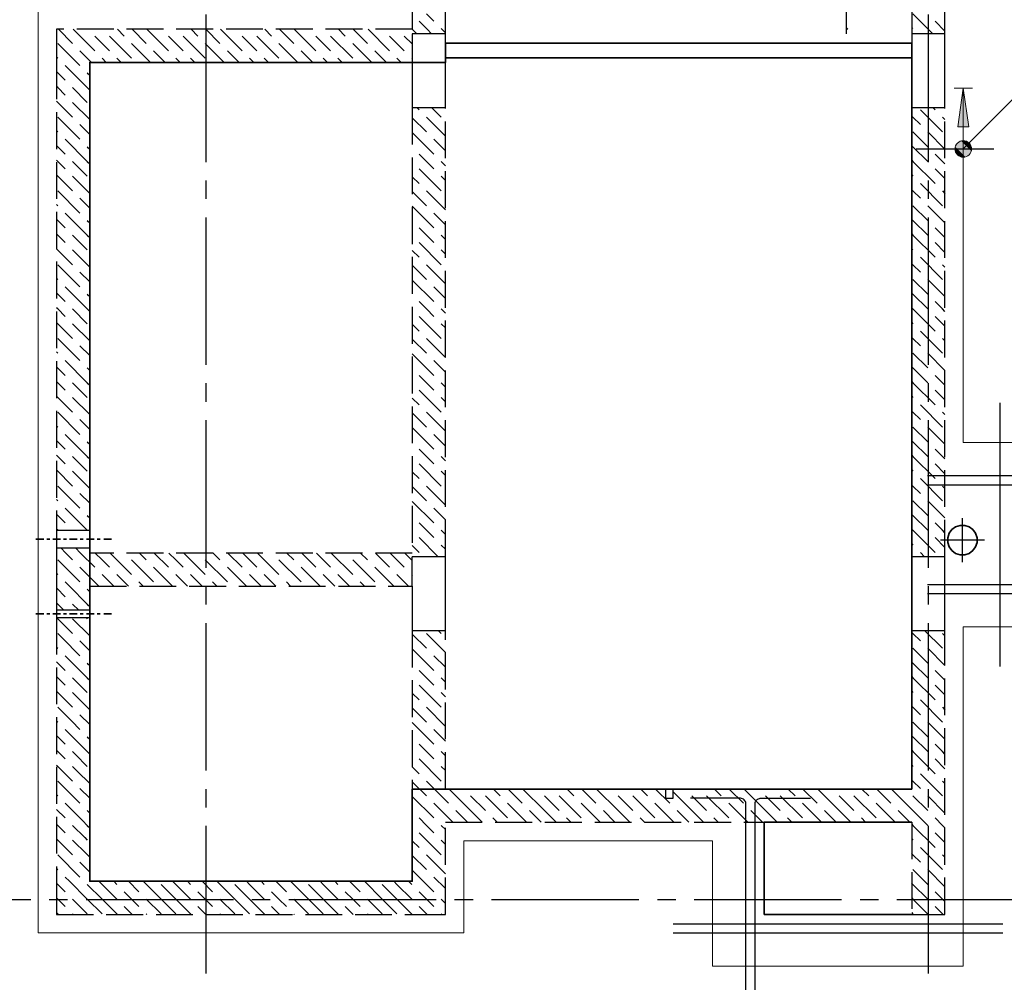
# Model space of a CAD drawing. Header units: millimetres. Extents: x 40580 to 1930067, y -240640 to 81020.
# Tile 47 of 256: x 311030 to 316372, y -211900 to -206681. Entities that reach past the tile are written whole.
import ezdxf

# ---------------------------------------------------------------- set-up
doc = ezdxf.new("R2010")
doc.units = ezdxf.units.MM
for name, pattern in [('______2', [270, 200, -70]), ('______5', [1100, 800, -100, 100, -100]), ('CENTER', [2, 1.25, -0.25, 0.25, -0.25])]:
    doc.linetypes.add(name, pattern=pattern)
for name, color, linetype, lineweight in [('Standard', 7, 'Continuous', 25), ('ЖБ Перекрытие верхний уровень', 7, 'Continuous', 35), ('Обрамление проемов стержнями', 7, 'Continuous', 25), ('ОСИ', 7, 'CENTER', 15), ('Позиционная метка линия выноска', 7, 'Continuous', 13), ('Позиционная метка номер позиции', 7, 'Continuous', 13)]:
    doc.layers.add(name, color=color, linetype=linetype, lineweight=lineweight)
doc.layers.add('ЖБ Балка Вышележаща', color=7, linetype='Continuous')
doc.layers.add('Макрос окна_ макрос двери', color=7, linetype='Continuous')
doc.layers.add('ЖБ Пилон', color=7, linetype='______2', lineweight=13, true_color=0xa0a0a0)
doc.layers.add('ЖБ Стена верхний уровень', color=7, linetype='______2', true_color=0x656565)

msp = doc.modelspace()

# ---------------------------------------------------------------- hatches: boundary and pattern name
at = {"layer": 'ЖБ Пилон', "linetype": 'Continuous', "lineweight": -3, "transparency": 33554687}
msp.add_hatch(color=7, dxfattribs=at).paths.add_polyline_path([(315513.2, -206730.3), (315519.7, -206723.8), (315526.2, -206730.3), (315519.7, -206736.8)], flags=16)
at = {"layer": 'Позиционная метка линия выноска', "linetype": 'Continuous', "lineweight": 13, "transparency": 33554687}
msp.add_hatch(color=7, dxfattribs=at).paths.add_polyline_path([(316119.5, -207262.5), (316149.5, -207052.5), (316179.5, -207262.5)], flags=16)
at = {"layer": 'Позиционная метка номер позиции', "linetype": 'Continuous', "lineweight": 13, "transparency": 33554687}
for points in [[(316106.2, -207369.9), (316181.3, -207413.2), (316117.7, -207349.6)], [(316106.2, -207392.8), (316160.9, -207424.7), (316106.2, -207369.9)], [(316106.2, -207369.9), (316160.9, -207424.7), (316181.3, -207413.2)], [(316117.7, -207349.6), (316192.8, -207392.8), (316138, -207338.1)], [(316117.7, -207349.6), (316181.3, -207413.2), (316192.8, -207392.8)], [(316138, -207338.1), (316192.8, -207392.8), (316192.8, -207369.9)], [(316138, -207338.1), (316192.8, -207369.9), (316160.9, -207338.1)], [(316160.9, -207338.1), (316192.8, -207369.9), (316181.3, -207349.6)], [(316138, -207424.7), (316106.2, -207392.8), (316117.7, -207413.2)], [(316106.2, -207392.8), (316138, -207424.7), (316160.9, -207424.7)]]:
    msp.add_hatch(color=7, dxfattribs=at).paths.add_polyline_path(points)

# ---------------------------------------------------------------- linework, layer by layer
at = {"color": 7, "linetype": 'Continuous', "lineweight": 25, "transparency": 33554687}
for p, q in [((315514.7, -206337.3), (315514.7, -206757.3)), ((315894.5, -207381.4), (316314.5, -207381.4))]:
    msp.add_line(p, q, dxfattribs=at)
at = {"layer": 'Standard', "color": 8, "linetype": '______5', "lineweight": -3, "transparency": 33554687}
for p, q in [((316144.5, -209622), (316144.5, -209383)), ((316264, -209502.5), (316025, -209502.5))]:
    msp.add_line(p, q, dxfattribs=at)
at = {"layer": 'ЖБ Балка Вышележаща', "color": 7, "linetype": 'Continuous', "lineweight": 35, "transparency": 33554687}
msp.add_line((313339.5, -206887.5), (315869.5, -206887.5), dxfattribs=at)
at = {"layer": 'ЖБ Перекрытие верхний уровень', "color": 7, "linetype": 'Continuous', "lineweight": 35, "transparency": 33554687}
msp.add_line((313339.5, -206807.5), (315869.5, -206807.5), dxfattribs=at)
at = {"layer": 'ЖБ Перекрытие верхний уровень', "transparency": 33554687}
for p, q in [((316072.6, -209465.8), (316064.8, -209489.8)), ((316087.4, -209445.4), (316072.6, -209465.8)), ((316107.9, -209430.6), (316087.4, -209445.4)), ((316131.9, -209422.8), (316107.9, -209430.6)), ((316157.1, -209422.8), (316131.9, -209422.8)), ((316181.1, -209430.6), (316157.1, -209422.8)), ((316201.5, -209445.4), (316181.1, -209430.6)), ((316216.4, -209465.8), (316201.5, -209445.4)), ((316224.2, -209489.8), (316216.4, -209465.8)), ((316064.8, -209489.8), (316064.8, -209515.1)), ((316064.8, -209515.1), (316072.6, -209539.1)), ((316216.4, -209539.1), (316224.2, -209515.1)), ((316224.2, -209515.1), (316224.2, -209489.8)), ((316072.6, -209539.1), (316087.4, -209559.5)), ((316087.4, -209559.5), (316107.9, -209574.3)), ((316107.9, -209574.3), (316131.9, -209582.1)), ((316157.1, -209582.1), (316181.1, -209574.3)), ((316181.1, -209574.3), (316201.5, -209559.5)), ((316201.5, -209559.5), (316216.4, -209539.1)), ((316131.9, -209582.1), (316157.1, -209582.1)), ((313159.5, -210852.5), (313159.5, -211352.5)), ((315869.5, -210852.5), (313159.5, -210852.5)), ((315869.5, -211032.5), (315069.5, -211032.5)), ((315069.5, -211032.5), (315069.5, -211532.5)), ((315069.5, -211532.5), (315869.5, -211532.5))]:
    msp.add_line(p, q, dxfattribs=at)
at = {"layer": 'ЖБ Перекрытие верхний уровень', "transparency": 33554687, "extrusion": (0, 0, -1)}
msp.add_lwpolyline([(-313339.5, -206807.5), (-313339.5, -206912.5), (-311409.5, -206912.5), (-311409.5, -211352.5), (-313159.5, -211352.5), (-313159.5, -210852.5), (-315869.5, -210852.5), (-315869.5, -206807.5), (-313339.5, -206807.5), (-313339.5, -206807.5)], dxfattribs=at)
at = {"layer": 'ЖБ Стена верхний уровень', "color": 251, "linetype": '______2', "lineweight": -3, "true_color": 0x656565, "transparency": 33554687}
for p, q in [((313159.5, -205752.5), (313159.5, -206732.5)), ((313339.5, -206732.5), (313339.5, -205752.5)), ((315869.5, -205752.5), (315869.5, -206757.5)), ((316049.5, -206757.5), (316049.5, -205752.5)), ((313159.5, -206732.5), (311229.5, -206732.5)), ((311229.5, -206732.5), (311229.5, -206912.5)), ((313339.5, -206757.5), (313339.5, -206732.5)), ((313339.5, -206757.5), (313159.5, -206757.5)), ((313159.5, -206757.5), (313159.5, -206912.5)), ((313339.5, -206757.5), (313159.5, -206757.5)), ((313159.5, -206757.5), (313159.5, -206912.5)), ((316049.5, -206757.5), (315869.5, -206757.5)), ((316049.5, -206757.5), (315869.5, -206757.5)), ((311229.5, -206912.5), (311229.5, -209450)), ((311409.5, -206912.5), (313159.5, -206912.5)), ((311409.5, -209450), (311409.5, -206912.5)), ((313159.5, -207157.5), (313339.5, -207157.5)), ((313159.5, -207157.5), (313339.5, -207157.5)), ((313159.5, -207157.5), (313159.5, -209572.5)), ((313339.5, -209592.5), (313339.5, -207157.5)), ((315869.5, -207157.5), (316049.5, -207157.5)), ((315869.5, -207157.5), (316049.5, -207157.5)), ((315869.5, -207157.5), (315869.5, -209592.5)), ((316049.5, -209592.5), (316049.5, -207157.5)), ((311409.5, -209450), (311229.5, -209450)), ((311229.5, -209545), (311409.5, -209545)), ((311229.5, -209545), (311229.5, -209572.5)), ((311229.5, -209572.5), (311229.5, -209752.5)), ((311409.5, -209572.5), (311409.5, -209545)), ((313159.5, -209572.5), (311409.5, -209572.5)), ((313339.5, -209592.5), (313159.5, -209592.5)), ((313159.5, -209752.5), (313159.5, -209592.5)), ((316049.5, -209592.5), (315869.5, -209592.5)), ((311229.5, -209752.5), (311229.5, -209882.5)), ((311409.5, -209752.5), (313159.5, -209752.5)), ((311409.5, -209882.5), (311409.5, -209752.5)), ((311409.5, -209882.5), (311229.5, -209882.5)), ((311409.5, -209882.5), (311229.5, -209882.5)), ((311229.5, -209922.5), (311409.5, -209922.5)), ((311229.5, -209922.5), (311409.5, -209922.5)), ((311229.5, -209922.5), (311229.5, -211352.5)), ((311409.5, -211352.5), (311409.5, -209922.5)), ((313159.5, -209992.5), (313339.5, -209992.5)), ((313159.5, -209992.5), (313159.5, -211352.5)), ((313339.5, -210852.5), (313339.5, -209992.5)), ((315869.5, -209992.5), (316049.5, -209992.5)), ((315869.5, -209992.5), (315869.5, -210852.5)), ((316049.5, -211532.5), (316049.5, -209992.5)), ((314534.5, -210852.5), (313339.5, -210852.5)), ((314534.5, -210852.5), (314534.5, -210902.5)), ((314574.5, -210902.5), (314574.5, -210852.5)), ((315869.5, -210852.5), (314574.5, -210852.5)), ((314534.5, -210902.5), (314574.5, -210902.5)), ((313339.5, -211032.5), (315869.5, -211032.5)), ((313339.5, -211532.5), (313339.5, -211032.5)), ((315869.5, -211032.5), (315869.5, -211532.5)), ((311229.5, -211352.5), (311229.5, -211532.5)), ((313159.5, -211352.5), (311409.5, -211352.5)), ((311229.5, -211532.5), (313159.5, -211532.5)), ((313159.5, -211532.5), (313339.5, -211532.5)), ((315869.5, -211532.5), (316049.5, -211532.5))]:
    msp.add_line(p, q, dxfattribs=at)
at = {"layer": 'ЖБ Стена верхний уровень', "color": 9, "linetype": 'Continuous', "lineweight": -3, "true_color": 0xc7c7c7, "transparency": 33554687}
for p, q in [((313196.4, -206689.3), (313239.6, -206732.5)), ((313276.4, -206689.3), (313236.4, -206649.3)), ((315876.4, -206649.3), (315984.6, -206757.5)), ((315996.4, -206689.3), (316049.5, -206742.4)), ((311239.6, -206732.5), (311316.4, -206809.3)), ((311319.6, -206732.5), (311436.4, -206849.3)), ((311559.6, -206732.5), (311596.4, -206769.3)), ((311639.6, -206732.5), (311716.4, -206809.3)), ((311719.6, -206732.5), (311836.4, -206849.3)), ((311959.6, -206732.5), (311996.4, -206769.3)), ((312039.6, -206732.5), (312116.4, -206809.3)), ((312119.6, -206732.5), (312236.4, -206849.3)), ((312359.6, -206732.5), (312396.4, -206769.3)), ((312439.6, -206732.5), (312516.4, -206809.3)), ((312519.6, -206732.5), (312636.4, -206849.3)), ((312759.6, -206732.5), (312796.4, -206769.3)), ((312839.6, -206732.5), (312916.4, -206809.3)), ((312919.6, -206732.5), (313036.4, -206849.3)), ((313159.5, -206732.4), (313159.6, -206732.5)), ((313159.6, -206732.5), (313184.6, -206757.5)), ((313239.6, -206732.5), (313264.6, -206757.5)), ((313316.4, -206729.3), (313319.6, -206732.5)), ((313319.6, -206732.5), (313339.5, -206752.4)), ((315869.5, -206722.4), (315876.4, -206729.3)), ((311476.4, -206809.3), (311436.4, -206769.3)), ((311516.4, -206769.3), (311636.4, -206889.3)), ((311876.4, -206809.3), (311836.4, -206769.3)), ((311916.4, -206769.3), (312036.4, -206889.3)), ((312276.4, -206809.3), (312236.4, -206769.3)), ((312316.4, -206769.3), (312436.4, -206889.3)), ((312676.4, -206809.3), (312636.4, -206769.3)), ((312716.4, -206769.3), (312836.4, -206889.3)), ((313076.4, -206809.3), (313036.4, -206769.3)), ((313116.4, -206769.3), (313159.5, -206812.4)), ((311236.4, -206809.3), (311339.6, -206912.5)), ((311419.6, -206912.5), (311356.4, -206849.3)), ((311516.4, -206849.3), (311476.4, -206809.3)), ((311636.4, -206809.3), (311739.6, -206912.5)), ((311819.6, -206912.5), (311756.4, -206849.3)), ((311916.4, -206849.3), (311876.4, -206809.3)), ((312036.4, -206809.3), (312139.6, -206912.5)), ((312219.6, -206912.5), (312156.4, -206849.3)), ((312316.4, -206849.3), (312276.4, -206809.3)), ((312436.4, -206809.3), (312539.6, -206912.5)), ((312619.6, -206912.5), (312556.4, -206849.3)), ((312716.4, -206849.3), (312676.4, -206809.3)), ((312836.4, -206809.3), (312939.6, -206912.5)), ((313019.6, -206912.5), (312956.4, -206849.3)), ((313116.4, -206849.3), (313076.4, -206809.3)), ((311229.5, -206882.4), (311236.4, -206889.3)), ((311476.4, -206889.3), (311499.6, -206912.5)), ((311556.4, -206889.3), (311579.6, -206912.5)), ((311876.4, -206889.3), (311899.6, -206912.5)), ((311956.4, -206889.3), (311979.6, -206912.5)), ((312276.4, -206889.3), (312299.6, -206912.5)), ((312356.4, -206889.3), (312379.6, -206912.5)), ((312676.4, -206889.3), (312699.6, -206912.5)), ((312756.4, -206889.3), (312779.6, -206912.5)), ((313076.4, -206889.3), (313099.6, -206912.5)), ((313156.4, -206889.3), (313159.5, -206892.4)), ((311229.5, -206962.4), (311276.4, -207009.3)), ((311396.4, -207049.3), (311276.4, -206929.3)), ((311339.6, -206912.5), (311356.4, -206929.3)), ((311396.4, -206969.3), (311409.5, -206982.4)), ((311236.4, -207049.3), (311229.5, -207042.4)), ((311276.4, -207089.3), (311236.4, -207049.3)), ((311316.4, -207049.3), (311396.4, -207129.3)), ((311396.4, -207049.3), (311409.5, -207062.4)), ((311229.5, -207122.4), (311316.4, -207209.3)), ((311316.4, -207129.3), (311409.5, -207222.4)), ((313184.6, -207157.5), (313196.4, -207169.3)), ((313264.6, -207157.5), (313316.4, -207209.3)), ((315916.4, -207169.3), (316036.4, -207289.3)), ((315984.6, -207157.5), (315996.4, -207169.3)), ((311236.4, -207209.3), (311356.4, -207329.3)), ((313159.5, -207212.4), (313236.4, -207289.3)), ((313236.4, -207209.3), (313339.5, -207312.4)), ((315876.4, -207209.3), (315869.5, -207202.4)), ((315916.4, -207249.3), (315876.4, -207209.3)), ((311229.5, -207282.4), (311236.4, -207289.3)), ((311409.5, -207302.4), (311356.4, -207249.3)), ((311396.4, -207449.3), (311276.4, -207329.3)), ((313159.5, -207292.4), (313276.4, -207409.3)), ((313339.5, -207392.4), (313276.4, -207329.3)), ((315876.4, -207289.3), (315956.4, -207369.3)), ((311229.5, -207362.4), (311276.4, -207409.3)), ((311396.4, -207369.3), (311409.5, -207382.4)), ((315876.4, -207369.3), (315869.5, -207362.4)), ((315876.4, -207369.3), (315956.4, -207449.3)), ((311236.4, -207449.3), (311229.5, -207442.4)), ((313236.4, -207449.3), (313196.4, -207409.3)), ((315869.5, -207442.4), (315876.4, -207449.3)), ((316036.4, -207449.3), (315996.4, -207409.3)), ((311276.4, -207489.3), (311236.4, -207449.3)), ((311316.4, -207449.3), (311396.4, -207529.3)), ((311396.4, -207449.3), (311409.5, -207462.4)), ((313196.4, -207489.3), (313316.4, -207609.3)), ((313276.4, -207489.3), (313236.4, -207449.3)), ((313316.4, -207449.3), (313339.5, -207472.4)), ((315876.4, -207449.3), (315996.4, -207569.3)), ((311229.5, -207522.4), (311316.4, -207609.3)), ((311316.4, -207529.3), (311409.5, -207622.4)), ((313159.5, -207532.4), (313196.4, -207569.3)), ((313316.4, -207529.3), (313339.5, -207552.4)), ((315869.5, -207522.4), (315876.4, -207529.3)), ((315876.4, -207609.3), (315869.5, -207602.4)), ((315916.4, -207569.3), (316036.4, -207689.3)), ((311236.4, -207609.3), (311356.4, -207729.3)), ((311409.5, -207702.4), (311356.4, -207649.3)), ((313159.5, -207612.4), (313236.4, -207689.3)), ((313236.4, -207609.3), (313339.5, -207712.4)), ((315916.4, -207649.3), (315876.4, -207609.3)), ((311229.5, -207682.4), (311236.4, -207689.3)), ((313159.5, -207692.4), (313276.4, -207809.3)), ((315876.4, -207689.3), (315956.4, -207769.3)), ((311229.5, -207762.4), (311276.4, -207809.3)), ((311396.4, -207849.3), (311276.4, -207729.3)), ((313339.5, -207792.4), (313276.4, -207729.3)), ((315876.4, -207769.3), (315869.5, -207762.4)), ((311396.4, -207769.3), (311409.5, -207782.4)), ((313236.4, -207849.3), (313196.4, -207809.3)), ((315876.4, -207769.3), (315956.4, -207849.3)), ((316036.4, -207849.3), (315996.4, -207809.3)), ((311236.4, -207849.3), (311229.5, -207842.4)), ((311276.4, -207889.3), (311236.4, -207849.3)), ((311316.4, -207849.3), (311396.4, -207929.3)), ((311396.4, -207849.3), (311409.5, -207862.4)), ((313276.4, -207889.3), (313236.4, -207849.3)), ((313316.4, -207849.3), (313339.5, -207872.4)), ((315869.5, -207842.4), (315876.4, -207849.3)), ((315876.4, -207849.3), (315996.4, -207969.3)), ((311229.5, -207922.4), (311316.4, -208009.3)), ((313196.4, -207889.3), (313316.4, -208009.3)), ((315869.5, -207922.4), (315876.4, -207929.3)), ((311316.4, -207929.3), (311409.5, -208022.4)), ((313159.5, -207932.4), (313196.4, -207969.3)), ((313316.4, -207929.3), (313339.5, -207952.4)), ((315916.4, -207969.3), (316036.4, -208089.3)), ((311236.4, -208009.3), (311356.4, -208129.3)), ((313159.5, -208012.4), (313236.4, -208089.3)), ((313236.4, -208009.3), (313339.5, -208112.4)), ((315876.4, -208009.3), (315869.5, -208002.4)), ((315916.4, -208049.3), (315876.4, -208009.3)), ((311229.5, -208082.4), (311236.4, -208089.3)), ((311409.5, -208102.4), (311356.4, -208049.3)), ((311396.4, -208249.3), (311276.4, -208129.3)), ((313159.5, -208092.4), (313276.4, -208209.3)), ((313339.5, -208192.4), (313276.4, -208129.3)), ((315876.4, -208089.3), (315956.4, -208169.3)), ((311229.5, -208162.4), (311276.4, -208209.3)), ((311396.4, -208169.3), (311409.5, -208182.4)), ((315876.4, -208169.3), (315869.5, -208162.4)), ((315876.4, -208169.3), (315956.4, -208249.3)), ((311236.4, -208249.3), (311229.5, -208242.4)), ((313236.4, -208249.3), (313196.4, -208209.3)), ((315869.5, -208242.4), (315876.4, -208249.3)), ((316036.4, -208249.3), (315996.4, -208209.3)), ((311276.4, -208289.3), (311236.4, -208249.3)), ((311316.4, -208249.3), (311396.4, -208329.3)), ((311396.4, -208249.3), (311409.5, -208262.4)), ((313196.4, -208289.3), (313316.4, -208409.3)), ((313276.4, -208289.3), (313236.4, -208249.3)), ((313316.4, -208249.3), (313339.5, -208272.4)), ((315876.4, -208249.3), (315996.4, -208369.3)), ((311229.5, -208322.4), (311316.4, -208409.3)), ((311316.4, -208329.3), (311409.5, -208422.4)), ((313159.5, -208332.4), (313196.4, -208369.3)), ((313316.4, -208329.3), (313339.5, -208352.4)), ((315869.5, -208322.4), (315876.4, -208329.3)), ((315876.4, -208409.3), (315869.5, -208402.4)), ((315916.4, -208369.3), (316036.4, -208489.3)), ((311236.4, -208409.3), (311356.4, -208529.3)), ((311409.5, -208502.4), (311356.4, -208449.3)), ((313159.5, -208412.4), (313236.4, -208489.3)), ((313236.4, -208409.3), (313339.5, -208512.4)), ((315916.4, -208449.3), (315876.4, -208409.3)), ((311229.5, -208482.4), (311236.4, -208489.3)), ((313159.5, -208492.4), (313276.4, -208609.3)), ((315876.4, -208489.3), (315956.4, -208569.3)), ((311229.5, -208562.4), (311276.4, -208609.3)), ((311396.4, -208649.3), (311276.4, -208529.3)), ((313339.5, -208592.4), (313276.4, -208529.3)), ((315876.4, -208569.3), (315869.5, -208562.4)), ((311396.4, -208569.3), (311409.5, -208582.4)), ((313236.4, -208649.3), (313196.4, -208609.3)), ((315876.4, -208569.3), (315956.4, -208649.3)), ((316036.4, -208649.3), (315996.4, -208609.3)), ((311236.4, -208649.3), (311229.5, -208642.4)), ((311276.4, -208689.3), (311236.4, -208649.3)), ((311316.4, -208649.3), (311396.4, -208729.3)), ((311396.4, -208649.3), (311409.5, -208662.4)), ((313276.4, -208689.3), (313236.4, -208649.3)), ((313316.4, -208649.3), (313339.5, -208672.4)), ((315869.5, -208642.4), (315876.4, -208649.3)), ((315876.4, -208649.3), (315996.4, -208769.3)), ((311229.5, -208722.4), (311316.4, -208809.3)), ((313196.4, -208689.3), (313316.4, -208809.3)), ((315869.5, -208722.4), (315876.4, -208729.3)), ((311316.4, -208729.3), (311409.5, -208822.4)), ((313159.5, -208732.4), (313196.4, -208769.3)), ((313316.4, -208729.3), (313339.5, -208752.4)), ((315916.4, -208769.3), (316036.4, -208889.3)), ((311236.4, -208809.3), (311356.4, -208929.3)), ((313159.5, -208812.4), (313236.4, -208889.3)), ((313236.4, -208809.3), (313339.5, -208912.4)), ((315876.4, -208809.3), (315869.5, -208802.4)), ((315916.4, -208849.3), (315876.4, -208809.3)), ((311229.5, -208882.4), (311236.4, -208889.3)), ((311409.5, -208902.4), (311356.4, -208849.3)), ((311396.4, -209049.3), (311276.4, -208929.3)), ((313159.5, -208892.4), (313276.4, -209009.3)), ((313339.5, -208992.4), (313276.4, -208929.3)), ((315876.4, -208889.3), (315956.4, -208969.3)), ((311229.5, -208962.4), (311276.4, -209009.3)), ((311396.4, -208969.3), (311409.5, -208982.4)), ((315876.4, -208969.3), (315869.5, -208962.4)), ((315876.4, -208969.3), (315956.4, -209049.3)), ((311236.4, -209049.3), (311229.5, -209042.4)), ((313236.4, -209049.3), (313196.4, -209009.3)), ((315869.5, -209042.4), (315876.4, -209049.3)), ((316036.4, -209049.3), (315996.4, -209009.3)), ((311276.4, -209089.3), (311236.4, -209049.3)), ((311316.4, -209049.3), (311396.4, -209129.3)), ((311396.4, -209049.3), (311409.5, -209062.4)), ((313196.4, -209089.3), (313316.4, -209209.3)), ((313276.4, -209089.3), (313236.4, -209049.3)), ((313316.4, -209049.3), (313339.5, -209072.4)), ((315876.4, -209049.3), (315996.4, -209169.3)), ((311229.5, -209122.4), (311316.4, -209209.3)), ((311316.4, -209129.3), (311409.5, -209222.4)), ((313159.5, -209132.4), (313196.4, -209169.3)), ((313316.4, -209129.3), (313339.5, -209152.4)), ((315869.5, -209122.4), (315876.4, -209129.3)), ((315876.4, -209209.3), (315869.5, -209202.4)), ((315916.4, -209169.3), (316036.4, -209289.3)), ((311236.4, -209209.3), (311356.4, -209329.3)), ((311409.5, -209302.4), (311356.4, -209249.3)), ((313159.5, -209212.4), (313236.4, -209289.3)), ((313236.4, -209209.3), (313339.5, -209312.4)), ((315916.4, -209249.3), (315876.4, -209209.3)), ((311229.5, -209282.4), (311236.4, -209289.3)), ((313159.5, -209292.4), (313276.4, -209409.3)), ((315876.4, -209289.3), (315956.4, -209369.3)), ((311229.5, -209362.4), (311276.4, -209409.3)), ((311396.4, -209449.3), (311276.4, -209329.3)), ((313339.5, -209392.4), (313276.4, -209329.3)), ((315876.4, -209369.3), (315869.5, -209362.4)), ((311396.4, -209369.3), (311409.5, -209382.4)), ((313236.4, -209449.3), (313196.4, -209409.3)), ((315876.4, -209369.3), (315956.4, -209449.3)), ((316036.4, -209449.3), (315996.4, -209409.3)), ((311236.4, -209449.3), (311229.5, -209442.4)), ((311237.1, -209450), (311236.4, -209449.3)), ((311316.4, -209449.3), (311317.1, -209450)), ((311396.4, -209449.3), (311397.1, -209450)), ((313276.4, -209489.3), (313236.4, -209449.3)), ((313316.4, -209449.3), (313339.5, -209472.4)), ((315869.5, -209442.4), (315876.4, -209449.3)), ((315876.4, -209449.3), (315996.4, -209569.3)), ((313196.4, -209489.3), (313299.6, -209592.5)), ((315869.5, -209522.4), (315876.4, -209529.3)), ((311252.1, -209545), (311279.6, -209572.5)), ((311279.6, -209572.5), (311316.4, -209609.3)), ((311332.1, -209545), (311359.6, -209572.5)), ((311359.6, -209572.5), (311436.4, -209649.3)), ((311476.4, -209609.3), (311439.6, -209572.5)), ((311519.6, -209572.5), (311636.4, -209689.3)), ((311679.6, -209572.5), (311716.4, -209609.3)), ((311759.6, -209572.5), (311836.4, -209649.3)), ((311876.4, -209609.3), (311839.6, -209572.5)), ((311919.6, -209572.5), (312036.4, -209689.3)), ((312079.6, -209572.5), (312116.4, -209609.3)), ((312159.6, -209572.5), (312236.4, -209649.3)), ((312276.4, -209609.3), (312239.6, -209572.5)), ((312319.6, -209572.5), (312436.4, -209689.3)), ((312479.6, -209572.5), (312516.4, -209609.3)), ((312559.6, -209572.5), (312636.4, -209649.3)), ((312676.4, -209609.3), (312639.6, -209572.5)), ((312719.6, -209572.5), (312836.4, -209689.3)), ((312879.6, -209572.5), (312916.4, -209609.3)), ((312959.6, -209572.5), (313036.4, -209649.3)), ((313076.4, -209609.3), (313039.6, -209572.5)), ((313119.6, -209572.5), (313159.5, -209612.4)), ((313159.5, -209532.4), (313196.4, -209569.3)), ((313316.4, -209529.3), (313339.5, -209552.4)), ((315916.4, -209569.3), (315939.6, -209592.5)), ((311236.4, -209609.3), (311356.4, -209729.3)), ((311516.4, -209649.3), (311476.4, -209609.3)), ((311636.4, -209609.3), (311756.4, -209729.3)), ((311916.4, -209649.3), (311876.4, -209609.3)), ((312036.4, -209609.3), (312156.4, -209729.3)), ((312316.4, -209649.3), (312276.4, -209609.3)), ((312436.4, -209609.3), (312556.4, -209729.3)), ((312716.4, -209649.3), (312676.4, -209609.3)), ((312836.4, -209609.3), (312956.4, -209729.3)), ((313116.4, -209649.3), (313076.4, -209609.3)), ((311229.5, -209682.4), (311236.4, -209689.3)), ((311459.6, -209752.5), (311356.4, -209649.3)), ((311859.6, -209752.5), (311756.4, -209649.3)), ((312259.6, -209752.5), (312156.4, -209649.3)), ((312659.6, -209752.5), (312556.4, -209649.3)), ((313059.6, -209752.5), (312956.4, -209649.3)), ((311299.6, -209752.5), (311276.4, -209729.3)), ((311476.4, -209689.3), (311539.6, -209752.5)), ((311556.4, -209689.3), (311619.6, -209752.5)), ((311699.6, -209752.5), (311676.4, -209729.3)), ((311876.4, -209689.3), (311939.6, -209752.5)), ((311956.4, -209689.3), (312019.6, -209752.5)), ((312099.6, -209752.5), (312076.4, -209729.3)), ((312276.4, -209689.3), (312339.6, -209752.5)), ((312356.4, -209689.3), (312419.6, -209752.5)), ((312499.6, -209752.5), (312476.4, -209729.3)), ((312676.4, -209689.3), (312739.6, -209752.5)), ((312756.4, -209689.3), (312819.6, -209752.5)), ((312899.6, -209752.5), (312876.4, -209729.3)), ((313076.4, -209689.3), (313139.6, -209752.5)), ((313156.4, -209689.3), (313159.5, -209692.4)), ((311396.4, -209849.3), (311299.6, -209752.5)), ((311396.4, -209769.3), (311409.5, -209782.4)), ((311236.4, -209849.3), (311229.5, -209842.4)), ((311316.4, -209849.3), (311349.6, -209882.5)), ((311396.4, -209849.3), (311409.5, -209862.4)), ((311316.4, -209929.3), (311409.5, -210022.4)), ((311389.6, -209922.5), (311396.4, -209929.3)), ((313299.6, -209992.5), (313316.4, -210009.3)), ((315876.4, -210009.3), (315869.5, -210002.4)), ((315939.6, -209992.5), (316036.4, -210089.3)), ((311409.5, -210102.4), (311356.4, -210049.3)), ((313159.5, -210012.4), (313236.4, -210089.3)), ((313236.4, -210009.3), (313339.5, -210112.4)), ((315916.4, -210049.3), (315876.4, -210009.3)), ((311229.5, -210082.4), (311236.4, -210089.3)), ((313159.5, -210092.4), (313276.4, -210209.3)), ((315876.4, -210089.3), (315956.4, -210169.3)), ((311229.5, -210162.4), (311276.4, -210209.3)), ((311396.4, -210249.3), (311276.4, -210129.3)), ((313339.5, -210192.4), (313276.4, -210129.3)), ((315876.4, -210169.3), (315869.5, -210162.4)), ((311396.4, -210169.3), (311409.5, -210182.4)), ((313236.4, -210249.3), (313196.4, -210209.3)), ((315876.4, -210169.3), (315956.4, -210249.3)), ((316036.4, -210249.3), (315996.4, -210209.3)), ((311236.4, -210249.3), (311229.5, -210242.4)), ((311276.4, -210289.3), (311236.4, -210249.3)), ((311316.4, -210249.3), (311396.4, -210329.3)), ((311396.4, -210249.3), (311409.5, -210262.4)), ((313276.4, -210289.3), (313236.4, -210249.3)), ((313316.4, -210249.3), (313339.5, -210272.4)), ((315869.5, -210242.4), (315876.4, -210249.3)), ((315876.4, -210249.3), (315996.4, -210369.3)), ((311316.4, -210329.3), (311409.5, -210422.4)), ((313196.4, -210289.3), (313316.4, -210409.3)), ((313316.4, -210329.3), (313339.5, -210352.4)), ((315869.5, -210322.4), (315876.4, -210329.3)), ((313159.5, -210332.4), (313196.4, -210369.3)), ((315916.4, -210369.3), (316036.4, -210489.3)), ((313159.5, -210412.4), (313236.4, -210489.3)), ((313236.4, -210409.3), (313339.5, -210512.4)), ((315876.4, -210409.3), (315869.5, -210402.4)), ((315916.4, -210449.3), (315876.4, -210409.3)), ((311229.5, -210482.4), (311236.4, -210489.3)), ((311409.5, -210502.4), (311356.4, -210449.3)), ((315876.4, -210489.3), (315956.4, -210569.3)), ((313159.5, -210492.4), (313276.4, -210609.3)), ((313339.5, -210592.4), (313276.4, -210529.3)), ((311229.5, -210562.4), (311276.4, -210609.3)), ((311396.4, -210569.3), (311409.5, -210582.4)), ((315876.4, -210569.3), (315869.5, -210562.4)), ((315876.4, -210569.3), (315956.4, -210649.3)), ((311236.4, -210649.3), (311229.5, -210642.4)), ((311276.4, -210689.3), (311236.4, -210649.3)), ((311396.4, -210649.3), (311409.5, -210662.4)), ((313236.4, -210649.3), (313196.4, -210609.3)), ((313276.4, -210689.3), (313236.4, -210649.3)), ((313316.4, -210649.3), (313339.5, -210672.4)), ((315869.5, -210642.4), (315876.4, -210649.3)), ((315876.4, -210649.3), (315996.4, -210769.3)), ((316036.4, -210649.3), (315996.4, -210609.3)), ((313196.4, -210689.3), (313316.4, -210809.3)), ((311229.5, -210722.4), (311316.4, -210809.3)), ((313159.5, -210732.4), (313196.4, -210769.3)), ((313316.4, -210729.3), (313339.5, -210752.4)), ((315869.5, -210722.4), (315876.4, -210729.3)), ((311236.4, -210809.3), (311356.4, -210929.3)), ((313236.4, -210809.3), (313339.5, -210912.4)), ((315876.4, -210809.3), (315869.5, -210802.4)), ((315916.4, -210849.3), (315876.4, -210809.3)), ((315916.4, -210769.3), (316036.4, -210889.3)), ((311409.5, -210902.4), (311356.4, -210849.3)), ((313159.5, -210812.4), (313236.4, -210889.3)), ((313476.4, -210969.3), (313359.6, -210852.5)), ((313599.6, -210852.5), (313636.4, -210889.3)), ((313679.6, -210852.5), (313756.4, -210929.3)), ((313876.4, -210969.3), (313759.6, -210852.5)), ((313999.6, -210852.5), (314036.4, -210889.3)), ((314079.6, -210852.5), (314156.4, -210929.3)), ((314276.4, -210969.3), (314159.6, -210852.5)), ((314399.6, -210852.5), (314436.4, -210889.3)), ((314479.6, -210852.5), (314556.4, -210929.3)), ((314799.6, -210852.5), (314836.4, -210889.3)), ((314879.6, -210852.5), (314956.4, -210929.3)), ((315076.4, -210969.3), (314959.6, -210852.5)), ((315199.6, -210852.5), (315236.4, -210889.3)), ((315279.6, -210852.5), (315356.4, -210929.3)), ((315476.4, -210969.3), (315359.6, -210852.5)), ((315599.6, -210852.5), (315636.4, -210889.3)), ((315679.6, -210852.5), (315756.4, -210929.3)), ((315869.5, -210962.4), (315759.6, -210852.5)), ((311229.5, -210882.4), (311236.4, -210889.3)), ((313159.5, -210892.4), (313276.4, -211009.3)), ((313339.5, -210912.4), (313356.4, -210929.3)), ((313476.4, -210889.3), (313556.4, -210969.3)), ((313556.4, -210889.3), (313676.4, -211009.3)), ((313876.4, -210889.3), (313956.4, -210969.3)), ((313956.4, -210889.3), (314076.4, -211009.3)), ((314276.4, -210889.3), (314356.4, -210969.3)), ((314356.4, -210889.3), (314476.4, -211009.3)), ((314676.4, -210969.3), (314574.5, -210867.4)), ((314676.4, -210889.3), (314756.4, -210969.3)), ((314756.4, -210889.3), (314876.4, -211009.3)), ((315076.4, -210889.3), (315156.4, -210969.3)), ((315156.4, -210889.3), (315276.4, -211009.3)), ((315476.4, -210889.3), (315556.4, -210969.3)), ((315556.4, -210889.3), (315676.4, -211009.3)), ((315876.4, -210889.3), (315956.4, -210969.3)), ((311229.5, -210962.4), (311276.4, -211009.3)), ((311396.4, -210969.3), (311409.5, -210982.4)), ((313339.5, -210992.4), (313276.4, -210929.3)), ((313396.4, -210969.3), (313459.6, -211032.5)), ((313476.4, -210969.3), (313539.6, -211032.5)), ((313779.6, -211032.5), (313676.4, -210929.3)), ((313796.4, -210969.3), (313859.6, -211032.5)), ((313876.4, -210969.3), (313939.6, -211032.5)), ((314179.6, -211032.5), (314076.4, -210929.3)), ((314196.4, -210969.3), (314259.6, -211032.5)), ((314276.4, -210969.3), (314339.6, -211032.5)), ((314579.6, -211032.5), (314476.4, -210929.3)), ((314596.4, -210969.3), (314659.6, -211032.5)), ((314676.4, -210969.3), (314739.6, -211032.5)), ((314979.6, -211032.5), (314876.4, -210929.3)), ((314996.4, -210969.3), (315059.6, -211032.5)), ((315076.4, -210969.3), (315139.6, -211032.5)), ((315379.6, -211032.5), (315276.4, -210929.3)), ((315396.4, -210969.3), (315459.6, -211032.5)), ((315476.4, -210969.3), (315539.6, -211032.5)), ((315779.6, -211032.5), (315676.4, -210929.3)), ((315796.4, -210969.3), (315859.6, -211032.5)), ((315876.4, -210969.3), (315869.5, -210962.4)), ((315876.4, -210969.3), (315956.4, -211049.3)), ((313236.4, -211049.3), (313196.4, -211009.3)), ((313379.6, -211032.5), (313339.5, -210992.4)), ((313619.6, -211032.5), (313596.4, -211009.3)), ((314019.6, -211032.5), (313996.4, -211009.3)), ((314419.6, -211032.5), (314396.4, -211009.3)), ((314819.6, -211032.5), (314796.4, -211009.3)), ((315219.6, -211032.5), (315196.4, -211009.3)), ((315619.6, -211032.5), (315596.4, -211009.3)), ((316036.4, -211049.3), (315996.4, -211009.3)), ((311236.4, -211049.3), (311229.5, -211042.4)), ((311276.4, -211089.3), (311236.4, -211049.3)), ((311396.4, -211049.3), (311409.5, -211062.4)), ((313276.4, -211089.3), (313236.4, -211049.3)), ((313316.4, -211049.3), (313339.5, -211072.4)), ((315869.5, -211042.4), (315876.4, -211049.3)), ((315876.4, -211049.3), (315996.4, -211169.3)), ((311229.5, -211122.4), (311316.4, -211209.3)), ((313196.4, -211089.3), (313316.4, -211209.3)), ((313316.4, -211129.3), (313339.5, -211152.4)), ((315869.5, -211122.4), (315876.4, -211129.3)), ((313159.5, -211132.4), (313196.4, -211169.3)), ((315916.4, -211169.3), (316036.4, -211289.3)), ((311236.4, -211209.3), (311356.4, -211329.3)), ((313159.5, -211212.4), (313236.4, -211289.3)), ((313236.4, -211209.3), (313339.5, -211312.4)), ((315876.4, -211209.3), (315869.5, -211202.4)), ((315916.4, -211249.3), (315876.4, -211209.3)), ((311229.5, -211282.4), (311236.4, -211289.3)), ((315876.4, -211289.3), (315956.4, -211369.3)), ((311299.6, -211352.5), (311276.4, -211329.3)), ((313159.5, -211292.4), (313276.4, -211409.3)), ((313339.5, -211392.4), (313276.4, -211329.3)), ((311229.5, -211362.4), (311276.4, -211409.3)), ((311396.4, -211449.3), (311299.6, -211352.5)), ((311396.4, -211369.3), (311476.4, -211449.3)), ((311476.4, -211369.3), (311459.6, -211352.5)), ((311476.4, -211369.3), (311556.4, -211449.3)), ((311539.6, -211352.5), (311556.4, -211369.3)), ((311619.6, -211352.5), (311676.4, -211409.3)), ((311796.4, -211449.3), (311699.6, -211352.5)), ((311796.4, -211369.3), (311876.4, -211449.3)), ((311876.4, -211369.3), (311859.6, -211352.5)), ((311876.4, -211369.3), (311956.4, -211449.3)), ((311939.6, -211352.5), (311956.4, -211369.3)), ((312019.6, -211352.5), (312076.4, -211409.3)), ((312196.4, -211449.3), (312099.6, -211352.5)), ((312196.4, -211369.3), (312276.4, -211449.3)), ((312276.4, -211369.3), (312259.6, -211352.5)), ((312276.4, -211369.3), (312356.4, -211449.3)), ((312339.6, -211352.5), (312356.4, -211369.3)), ((312419.6, -211352.5), (312476.4, -211409.3)), ((312596.4, -211449.3), (312499.6, -211352.5)), ((312596.4, -211369.3), (312676.4, -211449.3)), ((312676.4, -211369.3), (312659.6, -211352.5)), ((312676.4, -211369.3), (312756.4, -211449.3)), ((312739.6, -211352.5), (312756.4, -211369.3)), ((312819.6, -211352.5), (312876.4, -211409.3)), ((312996.4, -211449.3), (312899.6, -211352.5)), ((312996.4, -211369.3), (313076.4, -211449.3)), ((313076.4, -211369.3), (313059.6, -211352.5)), ((313076.4, -211369.3), (313156.4, -211449.3)), ((313139.6, -211352.5), (313156.4, -211369.3)), ((315876.4, -211369.3), (315869.5, -211362.4)), ((315876.4, -211369.3), (315956.4, -211449.3)), ((311236.4, -211449.3), (311229.5, -211442.4)), ((311276.4, -211489.3), (311236.4, -211449.3)), ((311316.4, -211449.3), (311396.4, -211529.3)), ((311396.4, -211449.3), (311476.4, -211529.3)), ((311476.4, -211449.3), (311559.6, -211532.5)), ((311636.4, -211449.3), (311596.4, -211409.3)), ((311676.4, -211489.3), (311636.4, -211449.3)), ((311716.4, -211449.3), (311796.4, -211529.3)), ((311796.4, -211449.3), (311876.4, -211529.3)), ((311876.4, -211449.3), (311959.6, -211532.5)), ((312036.4, -211449.3), (311996.4, -211409.3)), ((312076.4, -211489.3), (312036.4, -211449.3)), ((312116.4, -211449.3), (312196.4, -211529.3)), ((312196.4, -211449.3), (312276.4, -211529.3)), ((312276.4, -211449.3), (312359.6, -211532.5)), ((312436.4, -211449.3), (312396.4, -211409.3)), ((312476.4, -211489.3), (312436.4, -211449.3)), ((312516.4, -211449.3), (312596.4, -211529.3)), ((312596.4, -211449.3), (312676.4, -211529.3)), ((312676.4, -211449.3), (312759.6, -211532.5)), ((312836.4, -211449.3), (312796.4, -211409.3)), ((312876.4, -211489.3), (312836.4, -211449.3)), ((312916.4, -211449.3), (312996.4, -211529.3)), ((312996.4, -211449.3), (313076.4, -211529.3)), ((313076.4, -211449.3), (313159.5, -211532.4)), ((313236.4, -211449.3), (313196.4, -211409.3)), ((313276.4, -211489.3), (313236.4, -211449.3)), ((313316.4, -211449.3), (313339.5, -211472.4)), ((315869.5, -211442.4), (315876.4, -211449.3)), ((315876.4, -211449.3), (315959.6, -211532.5)), ((316036.4, -211449.3), (315996.4, -211409.3)), ((311596.4, -211489.3), (311639.6, -211532.5)), ((311996.4, -211489.3), (312039.6, -211532.5)), ((312396.4, -211489.3), (312439.6, -211532.5)), ((312796.4, -211489.3), (312839.6, -211532.5)), ((313196.4, -211489.3), (313239.6, -211532.5)), ((315996.4, -211489.3), (316039.6, -211532.5)), ((311229.5, -211522.4), (311239.6, -211532.5)), ((311316.4, -211529.3), (311319.6, -211532.5)), ((311716.4, -211529.3), (311719.6, -211532.5)), ((312116.4, -211529.3), (312119.6, -211532.5)), ((312516.4, -211529.3), (312519.6, -211532.5)), ((312916.4, -211529.3), (312919.6, -211532.5)), ((313159.5, -211532.4), (313159.6, -211532.5)), ((313316.4, -211529.3), (313319.6, -211532.5)), ((315869.5, -211522.4), (315876.4, -211529.3))]:
    msp.add_line(p, q, dxfattribs=at)
for points in [[(316036.4, -207209.3), (316049.5, -207222.4), (316049.5, -207222.4), (316049.5, -207222.4), (316049.5, -207222.4)], [(315956.4, -207289.3), (316049.5, -207382.4), (316049.5, -207382.4), (316049.5, -207382.4), (316049.5, -207382.4)], [(315996.4, -207489.3), (316049.5, -207542.4), (316049.5, -207542.4), (316049.5, -207542.4), (316049.5, -207542.4)], [(316049.5, -207462.4), (316049.5, -207462.4), (316049.5, -207462.4), (316049.5, -207462.4), (316036.4, -207449.3)], [(316036.4, -207609.3), (316049.5, -207622.4), (316049.5, -207622.4), (316049.5, -207622.4), (316049.5, -207622.4)], [(315956.4, -207689.3), (316049.5, -207782.4), (316049.5, -207782.4), (316049.5, -207782.4), (316049.5, -207782.4)], [(316049.5, -207862.4), (316049.5, -207862.4), (316049.5, -207862.4), (316049.5, -207862.4), (316036.4, -207849.3)], [(315996.4, -207889.3), (316049.5, -207942.4), (316049.5, -207942.4), (316049.5, -207942.4), (316049.5, -207942.4)], [(316036.4, -208009.3), (316049.5, -208022.4), (316049.5, -208022.4), (316049.5, -208022.4), (316049.5, -208022.4)], [(315956.4, -208089.3), (316049.5, -208182.4), (316049.5, -208182.4), (316049.5, -208182.4), (316049.5, -208182.4)], [(315996.4, -208289.3), (316049.5, -208342.4), (316049.5, -208342.4), (316049.5, -208342.4), (316049.5, -208342.4)], [(316049.5, -208262.4), (316049.5, -208262.4), (316049.5, -208262.4), (316049.5, -208262.4), (316036.4, -208249.3)], [(316036.4, -208409.3), (316049.5, -208422.4), (316049.5, -208422.4), (316049.5, -208422.4), (316049.5, -208422.4)], [(315956.4, -208489.3), (316049.5, -208582.4), (316049.5, -208582.4), (316049.5, -208582.4), (316049.5, -208582.4)], [(316049.5, -208662.4), (316049.5, -208662.4), (316049.5, -208662.4), (316049.5, -208662.4), (316036.4, -208649.3)], [(315996.4, -208689.3), (316049.5, -208742.4), (316049.5, -208742.4), (316049.5, -208742.4), (316049.5, -208742.4)], [(316036.4, -208809.3), (316049.5, -208822.4), (316049.5, -208822.4), (316049.5, -208822.4), (316049.5, -208822.4)], [(315956.4, -208889.3), (316049.5, -208982.4), (316049.5, -208982.4), (316049.5, -208982.4), (316049.5, -208982.4)], [(315996.4, -209089.3), (316049.5, -209142.4), (316049.5, -209142.4), (316049.5, -209142.4), (316049.5, -209142.4)], [(316049.5, -209062.4), (316049.5, -209062.4), (316049.5, -209062.4), (316049.5, -209062.4), (316036.4, -209049.3)], [(316036.4, -209209.3), (316049.5, -209222.4), (316049.5, -209222.4), (316049.5, -209222.4), (316049.5, -209222.4)], [(315956.4, -209289.3), (316049.5, -209382.4), (316049.5, -209382.4), (316049.5, -209382.4), (316049.5, -209382.4)], [(316049.5, -209462.4), (316049.5, -209462.4), (316049.5, -209462.4), (316049.5, -209462.4), (316036.4, -209449.3)], [(315996.4, -209489.3), (316049.5, -209542.4), (316049.5, -209542.4), (316049.5, -209542.4), (316049.5, -209542.4)], [(311229.5, -209762.4), (311230.7, -209763.6), (311230.7, -209763.6), (311276.4, -209809.3)], [(311269.6, -209882.5), (311240.9, -209853.8), (311240.9, -209853.8), (311236.4, -209849.3)], [(311229.6, -209922.5), (311251, -209943.9), (311251, -209943.9), (311316.4, -210009.3)], [(311236.4, -210009.3), (311261.2, -210034), (311261.2, -210034), (311356.4, -210129.3)], [(316036.4, -210009.3), (316049.5, -210022.4), (316049.5, -210022.4)], [(315956.4, -210089.3), (316049.5, -210182.4), (316049.5, -210182.4)], [(316049.5, -210262.4), (316049.5, -210262.4), (316036.4, -210249.3)], [(311229.5, -210322.4), (311301.7, -210394.6), (311301.7, -210394.6), (311316.4, -210409.3)], [(315996.4, -210289.3), (316049.5, -210342.4), (316049.5, -210342.4)], [(311236.4, -210409.3), (311311.9, -210484.7), (311311.9, -210484.7), (311356.4, -210529.3)], [(316036.4, -210409.3), (316049.5, -210422.4), (316049.5, -210422.4)], [(315956.4, -210489.3), (316049.5, -210582.4), (316049.5, -210582.4)], [(311396.4, -210649.3), (311322, -210574.9), (311322, -210574.9), (311276.4, -210529.3)], [(311316.4, -210649.3), (311332.1, -210665), (311332.1, -210665), (311396.4, -210729.3)], [(316049.5, -210662.4), (316049.5, -210662.4), (316036.4, -210649.3)], [(315996.4, -210689.3), (316049.5, -210742.4), (316049.5, -210742.4)], [(311316.4, -210729.3), (311342.3, -210755.2), (311342.3, -210755.2), (311409.5, -210822.4)], [(316036.4, -210809.3), (316049.5, -210822.4), (316049.5, -210822.4)], [(315956.4, -210889.3), (316049.5, -210982.4), (316049.5, -210982.4)], [(311396.4, -211049.3), (311372.7, -211025.6), (311372.7, -211025.6), (311276.4, -210929.3)], [(311316.4, -211049.3), (311382.9, -211115.7), (311382.9, -211115.7), (311396.4, -211129.3)], [(316049.5, -211062.4), (316049.5, -211062.4), (316036.4, -211049.3)], [(311316.4, -211129.3), (311393, -211205.9), (311393, -211205.9), (311409.5, -211222.4)], [(315996.4, -211089.3), (316049.5, -211142.4), (316049.5, -211142.4)], [(316036.4, -211209.3), (316049.5, -211222.4), (316049.5, -211222.4)], [(311409.5, -211302.4), (311403.1, -211296), (311403.1, -211296), (311356.4, -211249.3)], [(315956.4, -211289.3), (316049.5, -211382.4), (316049.5, -211382.4)], [(316049.5, -211462.4), (316049.5, -211462.4), (316036.4, -211449.3)]]:
    msp.add_lwpolyline(points, dxfattribs=at)
at = {"layer": 'ЖБ Стена верхний уровень', "color": 251, "linetype": '______2', "lineweight": -3, "true_color": 0x656565, "transparency": 33554687}
for points in [[(311159.7, -209497.5), (311117.9, -209497.5), (311159.7, -209497.5)], [(311176.2, -209497.5), (311192.5, -209497.5), (311176.2, -209497.5)], [(311251.5, -209497.5), (311209.7, -209497.5), (311251.5, -209497.5)], [(311267, -209497.5), (311283.3, -209497.5), (311267, -209497.5)], [(311342, -209497.5), (311300.1, -209497.5), (311342, -209497.5)], [(311358.5, -209497.5), (311374.8, -209497.5), (311358.5, -209497.5)], [(311433.8, -209497.5), (311392, -209497.5), (311433.8, -209497.5)], [(311449.3, -209497.5), (311465.6, -209497.5), (311449.3, -209497.5)], [(311528.3, -209497.5), (311486.5, -209497.5), (311528.3, -209497.5)], [(311159.7, -209902.5), (311117.9, -209902.5), (311159.7, -209902.5)], [(311159.7, -209902.5), (311117.9, -209902.5), (311159.7, -209902.5)], [(311176.2, -209902.5), (311192.5, -209902.5), (311176.2, -209902.5)], [(311176.2, -209902.5), (311192.5, -209902.5), (311176.2, -209902.5)], [(311251.5, -209902.5), (311209.7, -209902.5), (311251.5, -209902.5)], [(311251.5, -209902.5), (311209.7, -209902.5), (311251.5, -209902.5)], [(311267, -209902.5), (311283.3, -209902.5), (311267, -209902.5)], [(311267, -209902.5), (311283.3, -209902.5), (311267, -209902.5)], [(311342, -209902.5), (311300.1, -209902.5), (311342, -209902.5)], [(311342, -209902.5), (311300.1, -209902.5), (311342, -209902.5)], [(311358.5, -209902.5), (311374.8, -209902.5), (311358.5, -209902.5)], [(311358.5, -209902.5), (311374.8, -209902.5), (311358.5, -209902.5)], [(311433.8, -209902.5), (311392, -209902.5), (311433.8, -209902.5)], [(311433.8, -209902.5), (311392, -209902.5), (311433.8, -209902.5)], [(311449.3, -209902.5), (311465.6, -209902.5), (311449.3, -209902.5)], [(311449.3, -209902.5), (311465.6, -209902.5), (311449.3, -209902.5)], [(311528.3, -209902.5), (311486.5, -209902.5), (311528.3, -209902.5)], [(311528.3, -209902.5), (311486.5, -209902.5), (311528.3, -209902.5)]]:
    msp.add_lwpolyline(points, dxfattribs=at)
at = {"layer": 'Макрос окна_ макрос двери', "color": 7, "linetype": 'Continuous', "lineweight": -3, "transparency": 33554687}
for p, q in [((313339.5, -207157.5), (313339.5, -206757.5)), ((313339.5, -207157.5), (313339.5, -206757.5)), ((315869.5, -206757.5), (315869.5, -207157.5)), ((315869.5, -206757.5), (315869.5, -207157.5)), ((316049.5, -207157.5), (316049.5, -206757.5)), ((316049.5, -207157.5), (316049.5, -206757.5)), ((313159.5, -206912.5), (313159.5, -207157.5)), ((313159.5, -206912.5), (313159.5, -207157.5)), ((311229.5, -209450), (311229.5, -209545)), ((311409.5, -209517.5), (311409.5, -209450)), ((311229.5, -209477.5), (311229.5, -209517.5)), ((311409.5, -209517.5), (311409.5, -209477.5)), ((311409.5, -209545), (311409.5, -209517.5)), ((313339.5, -209992.5), (313339.5, -209592.5)), ((315869.5, -209592.5), (315869.5, -209992.5)), ((316049.5, -209992.5), (316049.5, -209592.5)), ((313159.5, -209752.5), (313159.5, -209992.5)), ((311229.5, -209882.5), (311229.5, -209922.5)), ((311229.5, -209882.5), (311229.5, -209922.5)), ((311409.5, -209922.5), (311409.5, -209882.5)), ((311409.5, -209922.5), (311409.5, -209882.5))]:
    msp.add_line(p, q, dxfattribs=at)
at = {"layer": 'Обрамление проемов стержнями', "color": 7, "linetype": 'Continuous', "lineweight": -3, "transparency": 33554687}
for p, q in [((316349.5, -210187.5), (316349.5, -208757.5)), ((315954.5, -209152.5), (318204.5, -209152.5)), ((315954.5, -209202.5), (318204.5, -209202.5)), ((315954.5, -209742.5), (318204.5, -209742.5)), ((315954.5, -209792.5), (318204.5, -209792.5)), ((314574.5, -211582.7), (316364.5, -211582.7)), ((314574.5, -211632.7), (316364.5, -211632.7))]:
    msp.add_line(p, q, dxfattribs=at)
for points in [[(314969.5, -212027.7), (314969.5, -210931.1), (314968.7, -210925.8), (314966.9, -210920.4), (314964.1, -210915.4), (314960.7, -210911.2), (314956.6, -210907.8), (314951.6, -210905), (314946.1, -210903.2), (314940.8, -210902.5), (314669.5, -210902.5)], [(315019.5, -212027.7), (315019.5, -210931.1), (315020.2, -210925.8), (315022, -210920.4), (315024.8, -210915.4), (315028.3, -210911.2), (315032.4, -210907.8), (315037.4, -210905), (315042.9, -210903.2), (315048.2, -210902.5), (315319.5, -210902.5)]]:
    msp.add_lwpolyline(points, dxfattribs=at)
at = {"layer": 'ОСИ', "color": 8, "linetype": '______5', "lineweight": -3, "transparency": 33554687}
for p, q in [((312039.5, -204452.5), (312039.5, -223282.5)), ((315959.5, -204452.5), (315959.5, -223282.5)), ((323189.5, -211452.5), (277879.5, -211452.5))]:
    msp.add_line(p, q, dxfattribs=at)
at = {"layer": 'Позиционная метка линия выноска', "color": 251, "linetype": 'Continuous', "lineweight": 13, "true_color": 0x494949, "transparency": 33554687}
for p, q in [((316099.5, -207052.5), (316199.5, -207052.5)), ((316119.5, -207262.5), (316149.5, -207052.5)), ((316149.5, -207052.5), (316149.5, -207052.5)), ((316149.5, -207052.5), (316149.5, -207052.5)), ((316149.5, -207052.5), (316149.5, -207052.5)), ((316149.5, -207052.5), (316179.5, -207262.5)), ((316179.5, -207262.5), (316119.5, -207262.5))]:
    msp.add_line(p, q, dxfattribs=at)
msp.add_lwpolyline([(315835.5, -206593.5), (313439.3, -206593.5), (313439.3, -206593.5), (311129.5, -206593.5), (311129.5, -211632.5), (313439.5, -211632.5), (313439.5, -211132.5), (314789.5, -211132.5), (314789.5, -211812.5), (316149.5, -211812.5), (316149.5, -209972.5), (317989.5, -209972.5), (317989.5, -208972.5), (316149.5, -208972.5), (316149.5, -207052.5)], dxfattribs=at)
at = {"layer": 'Позиционная метка номер позиции', "color": 7, "linetype": 'Continuous', "lineweight": 13, "transparency": 33554687}
for p, q in [((316149.5, -207381.4), (316449.5, -207081.4)), ((316117.7, -207349.6), (316117.7, -207349.6)), ((316181.3, -207349.6), (316181.3, -207349.6)), ((316117.7, -207413.2), (316117.7, -207413.2)), ((316181.3, -207413.2), (316181.3, -207413.2))]:
    msp.add_line(p, q, dxfattribs=at)
msp.add_circle((316149.5, -207381.4), 45, dxfattribs=at)

doc.saveas('drawing.dxf')
